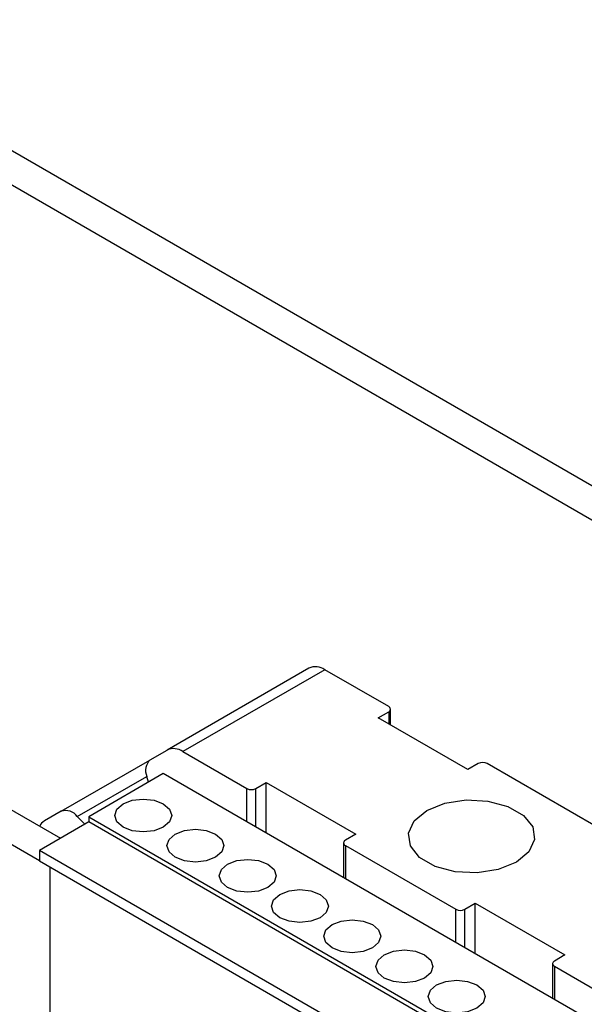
# Model space of a CAD drawing. Header units: millimetres. Extents: x 0 to 420, y 0 to 297.
# Tile 37 of 145: x 81.23 to 83.9, y 47.57 to 52.23. Entities that reach past the tile are written whole.
import ezdxf

# ---------------------------------------------------------------- set-up
doc = ezdxf.new("R2010")
doc.units = ezdxf.units.MM

msp = doc.modelspace()

# ---------------------------------------------------------------- linework, layer by layer
at = {"color": 7, "linetype": 'Continuous', "lineweight": 25}
for p, q in [((87.5935, 47.9156), (79.7057, 52.4691)), ((87.4521, 47.834), (79.5643, 52.3875)), ((77.0787, 50.8649), (81.4231, 48.357)), ((76.9373, 50.7833), (81.3232, 48.2514)), ((82.5998, 49.1621), (81.9281, 48.7743)), ((82.6748, 49.1547), (82.0031, 48.7669)), ((82.9774, 48.98), (82.6748, 49.1547)), ((82.9279, 48.927), (82.9774, 48.9555)), ((82.9862, 48.8933), (82.9862, 48.9678)), ((83.3522, 48.682), (82.9279, 48.927)), ((81.848, 48.7281), (81.9281, 48.7743)), ((82.0031, 48.7669), (82.3056, 48.5922)), ((81.4268, 48.4848), (81.8462, 48.727)), ((83.4017, 48.7106), (83.3522, 48.682)), ((83.9673, 48.4085), (83.4441, 48.7106)), ((81.9101, 48.6626), (81.5566, 48.4585)), ((83.89, 47.5196), (81.9101, 48.6626)), ((81.84, 48.6221), (81.8322, 48.6499)), ((82.3481, 48.5922), (82.3976, 48.6208)), ((82.3976, 48.6208), (82.8218, 48.3759)), ((82.3976, 48.3812), (82.3976, 48.6208)), ((81.4268, 48.4848), (81.3468, 48.4386)), ((81.5566, 48.434), (81.3232, 48.2993)), ((81.5025, 48.4595), (81.5378, 48.4232)), ((81.5566, 48.4585), (83.5365, 47.3155)), ((81.5566, 48.4585), (81.5566, 48.434)), ((83.5365, 47.291), (81.5566, 48.434)), ((82.8218, 48.3759), (82.7723, 48.3473)), ((82.7635, 48.3351), (82.7635, 48.1699)), ((83.3031, 47.1563), (81.3232, 48.2993)), ((81.3232, 48.2993), (81.3232, 48.2487)), ((82.7723, 48.3228), (83.2956, 48.0208)), ((83.3031, 47.1057), (81.3232, 48.2487)), ((81.3727, 48.2201), (81.3727, 47.4787)), ((83.338, 48.0208), (83.3875, 48.0493)), ((83.3875, 48.0493), (83.8118, 47.8044)), ((83.3875, 47.8097), (83.3875, 48.0493)), ((83.8118, 47.8044), (83.7623, 47.7758)), ((83.7535, 47.7636), (83.7535, 47.5984)), ((83.7623, 47.7513), (84.0648, 47.5767))]:
    msp.add_line(p, q, dxfattribs=at)
at = {"color": 1, "linetype": 'Continuous', "lineweight": 25}
for p, q in [((82.9774, 48.9555), (82.9774, 48.8984)), ((81.5025, 48.4595), (81.8322, 48.6498)), ((82.3056, 48.4343), (82.3056, 48.5922)), ((82.3481, 48.4098), (82.3481, 48.5922)), ((82.7723, 48.3228), (82.7723, 48.1649)), ((83.2956, 47.8628), (83.2956, 48.0208)), ((83.338, 47.8383), (83.338, 48.0208)), ((83.7623, 47.7513), (83.7623, 47.5934))]:
    msp.add_line(p, q, dxfattribs=at)
at = {"color": 7, "linetype": 'Continuous', "lineweight": 25, "flags": 128}
for points in [[(81.7192, 48.4095), (81.6899, 48.4348), (81.6797, 48.4646), (81.6899, 48.4945), (81.7192, 48.5197), (81.763, 48.5366), (81.8147, 48.5426), (81.8663, 48.5366), (81.9101, 48.5197), (81.9394, 48.4945), (81.9497, 48.4646), (81.9394, 48.4348), (81.9101, 48.4095), (81.8663, 48.3926), (81.8147, 48.3867), (81.763, 48.3926), (81.7192, 48.4095)], [(83.1577, 48.4881), (83.243, 48.5226), (83.3437, 48.5382), (83.4475, 48.533), (83.5419, 48.5075), (83.6156, 48.465), (83.6596, 48.4105), (83.6687, 48.3506), (83.6417, 48.2925), (83.582, 48.2432), (83.4966, 48.2087), (83.396, 48.1932), (83.2922, 48.1984), (83.1978, 48.2238), (83.1241, 48.2663), (83.0801, 48.3209), (83.071, 48.3808), (83.0979, 48.4389), (83.1577, 48.4881)], [(81.9667, 48.2667), (81.9374, 48.2919), (81.9271, 48.3218), (81.9374, 48.3516), (81.9667, 48.3769), (82.0105, 48.3938), (82.0621, 48.3997), (82.1138, 48.3938), (82.1576, 48.3769), (82.1869, 48.3516), (82.1971, 48.3218), (82.1869, 48.2919), (82.1576, 48.2667), (82.1138, 48.2498), (82.0621, 48.2438), (82.0105, 48.2498), (81.9667, 48.2667)], [(82.2142, 48.1238), (82.1849, 48.1491), (82.1746, 48.1789), (82.1849, 48.2087), (82.2142, 48.234), (82.258, 48.2509), (82.3096, 48.2568), (82.3613, 48.2509), (82.4051, 48.234), (82.4343, 48.2087), (82.4446, 48.1789), (82.4343, 48.1491), (82.4051, 48.1238), (82.3613, 48.1069), (82.3096, 48.101), (82.258, 48.1069), (82.2142, 48.1238)], [(82.4617, 47.9809), (82.4324, 48.0062), (82.4221, 48.036), (82.4324, 48.0658), (82.4617, 48.0911), (82.5055, 48.108), (82.5571, 48.114), (82.6088, 48.108), (82.6526, 48.0911), (82.6818, 48.0658), (82.6921, 48.036), (82.6818, 48.0062), (82.6526, 47.9809), (82.6088, 47.964), (82.5571, 47.9581), (82.5055, 47.964), (82.4617, 47.9809)], [(82.7091, 47.838), (82.6799, 47.8633), (82.6696, 47.8931), (82.6799, 47.923), (82.7091, 47.9483), (82.7529, 47.9651), (82.8046, 47.9711), (82.8563, 47.9651), (82.9001, 47.9483), (82.9293, 47.923), (82.9396, 47.8931), (82.9293, 47.8633), (82.9001, 47.838), (82.8563, 47.8211), (82.8046, 47.8152), (82.7529, 47.8211), (82.7091, 47.838)], [(82.9566, 47.6952), (82.9274, 47.7205), (82.9171, 47.7503), (82.9274, 47.7801), (82.9566, 47.8054), (83.0004, 47.8223), (83.0521, 47.8282), (83.1037, 47.8223), (83.1475, 47.8054), (83.1768, 47.7801), (83.1871, 47.7503), (83.1768, 47.7205), (83.1475, 47.6952), (83.1037, 47.6783), (83.0521, 47.6723), (83.0004, 47.6783), (82.9566, 47.6952)], [(83.2041, 47.5523), (83.1749, 47.5776), (83.1646, 47.6074), (83.1749, 47.6372), (83.2041, 47.6625), (83.2479, 47.6794), (83.2996, 47.6853), (83.3512, 47.6794), (83.395, 47.6625), (83.4243, 47.6372), (83.4346, 47.6074), (83.4243, 47.5776), (83.395, 47.5523), (83.3512, 47.5354), (83.2996, 47.5295), (83.2479, 47.5354), (83.2041, 47.5523)]]:
    msp.add_lwpolyline(points, dxfattribs=at)
at = {"color": 7, "linetype": 'Continuous', "lineweight": 25}
for centre, radius, start, end in [((82.6309, 49.0934), 0.0754, 54.3818, 114.314), ((82.9727, 48.9678), 0.0131, 290.7834, 69.2166), ((81.9592, 48.7056), 0.0754, 54.3818, 114.314), ((81.8931, 48.6782), 0.0672, 132.0996, 204.9255), ((83.4229, 48.6697), 0.0461, 62.6097, 117.3903), ((82.3269, 48.6332), 0.0461, 242.6097, 297.3903), ((81.4475, 48.4209), 0.0672, 35.073, 107.9113), ((81.3757, 48.3903), 0.0563, 120.9556, 155.2892), ((82.777, 48.3351), 0.0131, 110.7834, 249.2166), ((83.3168, 48.0617), 0.0461, 242.6097, 297.3903), ((83.7669, 47.7636), 0.0131, 110.7834, 249.2166)]:
    msp.add_arc(centre, radius, start, end, dxfattribs=at)

doc.saveas('drawing.dxf')
